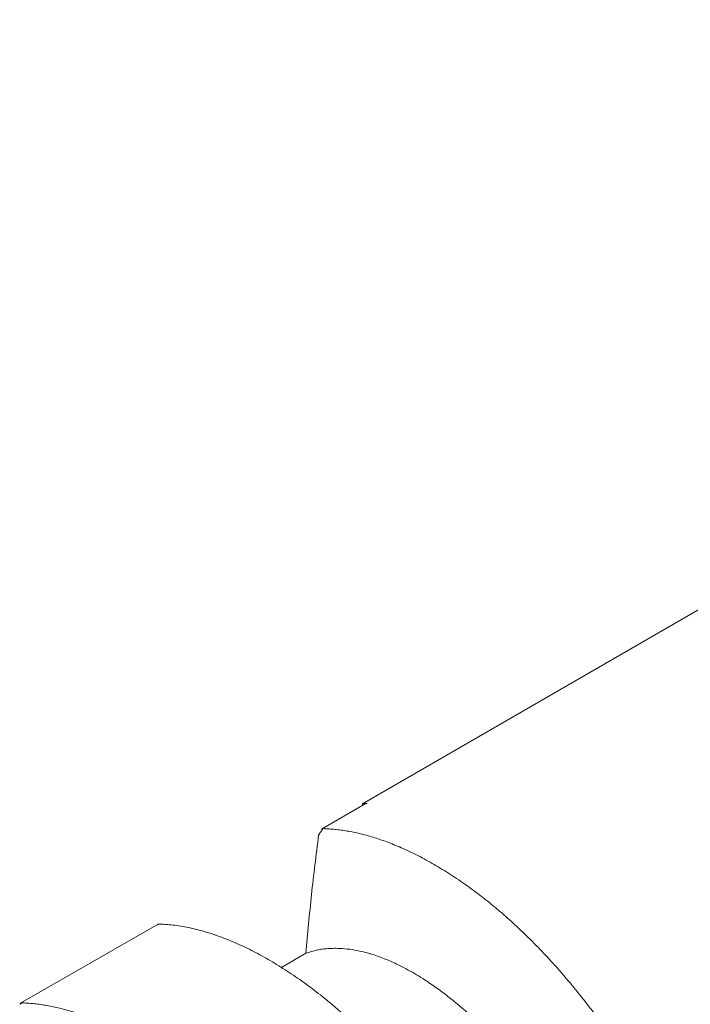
# Model space of a CAD drawing. Header units: millimetres. Extents: x 0 to 594, y 0 to 420.
# Tile 81 of 83: x 520.46 to 523.6, y 381.99 to 386.6. Entities that reach past the tile are written whole.
import ezdxf

# ---------------------------------------------------------------- set-up
doc = ezdxf.new("R2010")
doc.units = ezdxf.units.MM
doc.linetypes.add('K5LT_THIN', pattern=[0])
doc.layers.add('Системный слой', color=7, linetype='Continuous')

# ---------------------------------------------------------------- blocks, each defined once
blk = doc.blocks.new('U3')
at = {"layer": 'Системный слой', "color": 7, "linetype": 'K5LT_THIN', "lineweight": 18}
for p, q in [((528.4309, 386.5998), (522.0669, 382.9256)), ((521.8746, 382.8063), (522.0793, 382.9245)), ((522.0669, 382.9256), (522.0669, 382.9173)), ((520.4604, 381.9898), (521.1097, 382.362)), ((521.6869, 382.1588), (521.8022, 382.2253))]:
    blk.add_line(p, q, dxfattribs=at)
for centre, major_axis, start_param, end_param in [((522.9154, 380.7386), (-1.2, 2.0785), -0.276541, -0.261799), ((522.1093, 382.8725), (0.03, -0.052), 2.865045, 3.141593)]:
    blk.add_ellipse(centre, major_axis=major_axis, ratio=0.57735, start_param=start_param, end_param=end_param, dxfattribs=at)
for points, knots in [([(521.877, 382.8022), (521.8755, 382.8002), (521.871, 382.7939), (521.865, 382.7851), (521.8614, 382.7784)], [0.4502896, 0.4502896, 0.4502896, 0.4502896, 0.6666667, 0.9852483, 0.9852483, 0.9852483, 0.9852483]), ([(521.8838, 382.809), (521.8818, 382.809), (521.8805, 382.8072), (521.8778, 382.8034), (521.877, 382.8022)], [0, 0, 0, 0, 0.3333333, 0.4502896, 0.4502896, 0.4502896, 0.4502896]), ([(523.307, 381.7213), (523.2957, 381.7389), (523.2727, 381.7739), (523.2378, 381.8254), (523.2021, 381.876), (523.1659, 381.9258), (523.1291, 381.9746), (523.0918, 382.0224), (523.0539, 382.0691), (523.0158, 382.1146), (522.9772, 382.1587), (522.9385, 382.2016), (522.8995, 382.243), (522.8603, 382.283), (522.821, 382.3216), (522.7817, 382.3586), (522.7423, 382.3942), (522.7029, 382.4283), (522.6637, 382.4607), (522.6279, 382.4889), (522.6019, 382.5086), (522.5761, 382.5277), (522.547, 382.5486), (522.5083, 382.5752), (522.4698, 382.6003), (522.4317, 382.624), (522.3939, 382.6462), (522.3567, 382.6668), (522.32, 382.686), (522.2841, 382.7035), (522.249, 382.7194), (522.2148, 382.7339), (522.1813, 382.7469), (522.1487, 382.7585), (522.1167, 382.7689), (522.0854, 382.7779), (522.0547, 382.7858), (522.0247, 382.7924), (521.9953, 382.7979), (521.9666, 382.8023), (521.9384, 382.8056), (521.9108, 382.8079), (521.8927, 382.8087), (521.8838, 382.809)], [0, 0, 0, 0, 0.02634, 0.052775, 0.079301, 0.105956, 0.132697, 0.159533, 0.186399, 0.213259, 0.240091, 0.266892, 0.293663, 0.320386, 0.347081, 0.373754, 0.400414, 0.427032, 0.453584, 0.479965, 0.499738, 0.506229, 0.532478, 0.558829, 0.585011, 0.611012, 0.636668, 0.662151, 0.687116, 0.711701, 0.735673, 0.75939, 0.782546, 0.805391, 0.827824, 0.850167, 0.872198, 0.894026, 0.915535, 0.936929, 0.958083, 0.979105, 1, 1, 1, 1]), ([(521.1055, 382.3567), (521.1056, 382.3568), (521.1062, 382.3583), (521.1072, 382.3604), (521.1079, 382.3618), (521.108, 382.3621), (521.1097, 382.362)], [0.545925, 0.545925, 0.545925, 0.545925, 0.561287, 0.7459768, 0.9001482, 1, 1, 1, 1]), ([(521.1097, 382.362), (521.121, 382.3617), (521.144, 382.3606), (521.1789, 382.3572), (521.2145, 382.3522), (521.2508, 382.3456), (521.2876, 382.3372), (521.3249, 382.3272), (521.3627, 382.3156), (521.4009, 382.3024), (521.4394, 382.2875), (521.4782, 382.2711), (521.5172, 382.2532), (521.5564, 382.2337), (521.5957, 382.2128), (521.635, 382.1905), (521.6744, 382.1668), (521.7138, 382.1418), (521.753, 382.1155), (521.7888, 382.0904), (521.8147, 382.0714), (521.8406, 382.052), (521.8697, 382.0296), (521.9084, 381.9984), (521.9469, 381.9659), (521.985, 381.9323), (522.0228, 381.8976), (522.06, 381.8619), (522.0967, 381.8255), (522.1326, 381.7885), (522.1677, 381.751), (522.2019, 381.7131), (522.2354, 381.6749), (522.268, 381.6363), (522.3, 381.5974), (522.3313, 381.5582), (522.362, 381.5185), (522.392, 381.4786), (522.4214, 381.4383), (522.4501, 381.3978), (522.4783, 381.357), (522.5059, 381.316), (522.524, 381.2883), (522.5329, 381.2744)], [0, 0, 0, 0, 0.02634, 0.052775, 0.079301, 0.105956, 0.132697, 0.159533, 0.186399, 0.213259, 0.240091, 0.266892, 0.293663, 0.320386, 0.347081, 0.373754, 0.400414, 0.427032, 0.453584, 0.479965, 0.499738, 0.506229, 0.532478, 0.558829, 0.585011, 0.611012, 0.636668, 0.662151, 0.687116, 0.711701, 0.735673, 0.75939, 0.782546, 0.805391, 0.827824, 0.850167, 0.872198, 0.894026, 0.915535, 0.936929, 0.958083, 0.979105, 1, 1, 1, 1]), ([(521.8022, 382.2253), (521.8093, 382.2278), (521.8237, 382.2325), (521.8459, 382.2382), (521.8686, 382.2427), (521.8919, 382.2459), (521.9166, 382.2478), (521.9435, 382.2484), (521.9775, 382.2471), (522.0181, 382.2425), (522.0648, 382.2334), (522.1076, 382.2216), (522.1452, 382.2089), (522.176, 382.197), (522.2051, 382.1846), (522.2366, 382.1699), (522.2716, 382.152), (522.3102, 382.1304), (522.3459, 382.1086), (522.3785, 382.0873), (522.408, 382.067), (522.4377, 382.0456), (522.4654, 382.0246), (522.4853, 382.009), (522.5052, 381.9929), (522.527, 381.9747), (522.5567, 381.9489), (522.5862, 381.9219), (522.6156, 381.8939), (522.6447, 381.8648), (522.6737, 381.8347), (522.7055, 381.8004), (522.7399, 381.7614), (522.7766, 381.7178), (522.8094, 381.6768), (522.8384, 381.6391), (522.8637, 381.6051), (522.8883, 381.5709), (522.9129, 381.5355), (522.9383, 381.4979), (522.9691, 381.4505), (523.0082, 381.3877), (523.0537, 381.3098), (523.096, 381.2321), (523.1278, 381.1703), (523.1545, 381.1161), (523.1704, 381.0825), (523.1802, 381.0613)], [0, 0, 0, 0, 0.019411, 0.038863, 0.058341, 0.077822, 0.097283, 0.118879, 0.142628, 0.177154, 0.211649, 0.246143, 0.269832, 0.291356, 0.31072, 0.330082, 0.35587, 0.381654, 0.407442, 0.426765, 0.446068, 0.465342, 0.484619, 0.499997, 0.503892, 0.523184, 0.542465, 0.561714, 0.580941, 0.600162, 0.619369, 0.638567, 0.663868, 0.688907, 0.713692, 0.731833, 0.74972, 0.767241, 0.784651, 0.803214, 0.823048, 0.853533, 0.892434, 0.93014, 0.957299, 0.973195, 1, 1, 1, 1]), ([(520.4696, 381.9925), (520.4676, 381.9925), (520.4663, 381.9907), (520.4636, 381.9869), (520.4627, 381.9857)], [0, 0, 0, 0, 0.3333333, 0.4502849, 0.4502849, 0.4502849, 0.4502849]), ([(521.8928, 380.9048), (521.8814, 380.9224), (521.8585, 380.9574), (521.8235, 381.0089), (521.7879, 381.0595), (521.7517, 381.1093), (521.7149, 381.1582), (521.6775, 381.206), (521.6397, 381.2526), (521.6015, 381.2981), (521.563, 381.3422), (521.5242, 381.3851), (521.4852, 381.4265), (521.4461, 381.4665), (521.4068, 381.5051), (521.3674, 381.5421), (521.328, 381.5777), (521.2887, 381.6118), (521.2495, 381.6442), (521.2137, 381.6724), (521.1877, 381.6921), (521.1618, 381.7112), (521.1328, 381.7321), (521.0941, 381.7587), (521.0556, 381.7838), (521.0175, 381.8075), (520.9797, 381.8297), (520.9425, 381.8503), (520.9058, 381.8695), (520.8699, 381.887), (520.8348, 381.9029), (520.8006, 381.9174), (520.7671, 381.9304), (520.7344, 381.942), (520.7025, 381.9524), (520.6712, 381.9614), (520.6405, 381.9693), (520.6105, 381.9759), (520.5811, 381.9814), (520.5524, 381.9858), (520.5242, 381.9891), (520.4966, 381.9914), (520.4785, 381.9922), (520.4696, 381.9925)], [0, 0, 0, 0, 0.02634, 0.052775, 0.079301, 0.105956, 0.132697, 0.159533, 0.186399, 0.213258, 0.240091, 0.266892, 0.293663, 0.320386, 0.347081, 0.373754, 0.400413, 0.427032, 0.453584, 0.479965, 0.499738, 0.506229, 0.532478, 0.558829, 0.585011, 0.611012, 0.636668, 0.662151, 0.687116, 0.711701, 0.735673, 0.75939, 0.782546, 0.805391, 0.827824, 0.850167, 0.872198, 0.894026, 0.915535, 0.936929, 0.958083, 0.979105, 1, 1, 1, 1])]:
    blk.add_open_spline(points, degree=3, knots=knots, dxfattribs=at)
blk.add_open_spline([(521.8614, 382.7784), (521.8497, 382.6854), (521.8262, 382.4995), (521.8102, 382.3167), (521.8022, 382.2253)], degree=3, dxfattribs=at)

msp = doc.modelspace()

# ---------------------------------------------------------------- block references
at = {"layer": 'Системный слой'}
msp.add_blockref('U3', (0, 0), dxfattribs=at)

doc.saveas('drawing.dxf')
